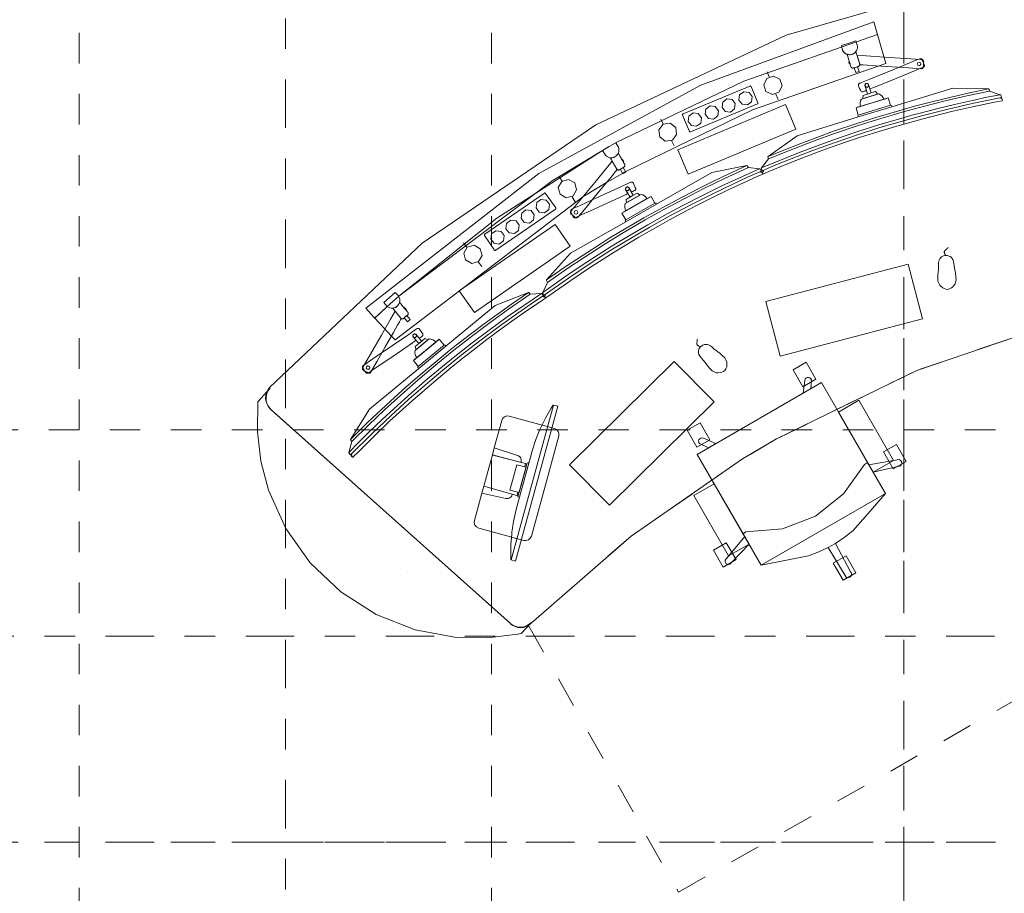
# Model space of a CAD drawing. Header units: metres. Extents: x -45.2 to 14.3, y -31.8 to 10.2.
# Tile 28 of 141: x -31.2 to -28, y -13.7 to -10.8. Entities that reach past the tile are written whole.
import ezdxf

# ---------------------------------------------------------------- set-up
doc = ezdxf.new("R2010")
doc.units = ezdxf.units.M
doc.header["$LTSCALE"] = 0.05
for name, pattern in [('Achsen 01', [5.291531, 3.175, -1.058062, 0.352704, -0.705764]), ('gestrichelt - 01', [2, 1, -1]), ('Raster 01', [2, 1, -1])]:
    doc.linetypes.add(name, pattern=pattern)
for name, color, linetype, lineweight, true_color in [('ACTES-Einrichtung Aufsicht.', 7, 'Continuous', 9, 0xa6a6a6), ('AV1-Achsen', 1, 'Achsen 01', 18, 0xff0000), ('AV1-Bewegungsfläche', 7, 'gestrichelt - 01', 9, 0xd9d9d9), ('AV1-Raster', 7, 'Raster 01', 9, 0xa6a6a6)]:
    doc.layers.add(name, color=color, linetype=linetype, lineweight=lineweight, true_color=true_color)
doc.layers.add('AV1-Schnitt Achsen', color=7, linetype='Achsen 01', lineweight=18)

msp = doc.modelspace()

# ---------------------------------------------------------------- linework, layer by layer
at = {"layer": 'ACTES-Einrichtung Aufsicht.'}
for p, q in [((-28.7907, -10.9941), (-28.7973, -10.9771)), ((-28.7688, -11.0504), (-28.7617, -11.0684)), ((-28.4057, -11.0644), (-28.5013, -11.0937)), ((-28.4992, -11.1254), (-28.3892, -11.0917)), ((-29.1376, -11.1486), (-29.1458, -11.1324)), ((-29.1105, -11.2026), (-29.1018, -11.2199)), ((-29.4685, -11.3351), (-29.4781, -11.3197)), ((-29.4363, -11.3863), (-29.426, -11.4027)), ((-29.2687, -11.4375), (-29.1818, -11.3879)), ((-29.1601, -11.4112), (-29.26, -11.4682)), ((-29.7803, -11.5519), (-29.7913, -11.5374)), ((-29.7435, -11.5998), (-29.7317, -11.6152)), ((-30.016, -11.8555), (-30.0173, -11.854)), ((-29.952, -11.92), (-29.8749, -11.8563)), ((-29.8496, -11.8756), (-29.9383, -11.9488)), ((-29.5783, -12.2594), (-29.6087, -12.3706)), ((-29.5774, -12.256), (-29.5782, -12.259)), ((-29.9757, -12.6146), (-29.9758, -12.6145))]:
    msp.add_line(p, q, dxfattribs=at)
for points in [[(-27.8229, -11.7906), (-28.3075, -11.955), (-28.7673, -12.1798), (-28.8778, -12.2451), (-28.8778, -12.2451), (-29.2432, -12.4982), (-29.5784, -12.7902), (-29.5784, -12.7902), (-29.5866, -12.7942), (-29.5953, -12.7967), (-29.6044, -12.7975), (-29.6135, -12.7967), (-29.6223, -12.7942), (-29.6305, -12.7902), (-29.6378, -12.7848), (-29.6378, -12.7848), (-29.6382, -12.7844), (-30.4235, -12.0818), (-30.4235, -12.0818), (-30.43, -12.0746), (-30.435, -12.0662), (-30.4382, -12.0571), (-30.4397, -12.0474), (-30.4392, -12.0377), (-30.4369, -12.0283), (-30.4328, -12.0194), (-30.427, -12.0116), (-30.427, -12.0116), (-29.9267, -11.5385), (-29.3579, -11.1506), (-28.7348, -10.8575), (-28.0732, -10.6667)], [(-28.514, -10.9176), (-28.5103, -10.9148), (-28.5071, -10.9114), (-28.5046, -10.9074), (-28.5028, -10.9031), (-28.5019, -10.8985), (-28.5019, -10.8938)], [(-28.5495, -10.9083), (-28.5469, -10.9122), (-28.5436, -10.9155), (-28.5397, -10.9181), (-28.5354, -10.92), (-28.5309, -10.9211), (-28.5262, -10.9213)], [(-28.523, -10.9609), (-28.523, -10.9609), (-28.523, -10.961), (-28.5229, -10.961), (-28.5229, -10.961), (-28.5229, -10.9611), (-28.5229, -10.9611), (-28.5229, -10.9612), (-28.5228, -10.9613), (-28.5228, -10.9614), (-28.5227, -10.9616), (-28.5227, -10.9617), (-28.5226, -10.9619), (-28.5225, -10.962), (-28.5224, -10.9622), (-28.5223, -10.9624), (-28.5222, -10.9625), (-28.522, -10.9628), (-28.5218, -10.9631), (-28.5216, -10.9633), (-28.5213, -10.9636), (-28.5211, -10.9638), (-28.5208, -10.964)], [(-28.03, -11.0615), (-28.1255, -11.0811), (-28.2092, -11.1005), (-28.2876, -11.1202), (-28.3659, -11.1421), (-28.4283, -11.1603), (-28.5017, -11.1839), (-28.5746, -11.2088), (-28.6507, -11.2364), (-28.7189, -11.2624), (-28.7684, -11.2825), (-28.8139, -11.3015), (-28.8164, -11.2933), (-28.8156, -11.2917), (-28.6898, -11.2407), (-28.6214, -11.2152), (-28.5555, -11.1913), (-28.5007, -11.1732), (-28.4312, -11.1509), (-28.367, -11.1322), (-28.3192, -11.1186), (-28.2967, -11.1124), (-28.2339, -11.0962), (-28.1836, -11.0844), (-28.125, -11.0709), (-28.0783, -11.061), (-28.034, -11.0523), (-28.0324, -11.0531), (-28.03, -11.0615)], [(-29.327, -11.2506), (-29.3236, -11.2537), (-29.3196, -11.2562), (-29.3152, -11.2579), (-29.3106, -11.2588), (-29.306, -11.2588), (-29.3014, -11.258)], [(-29.2903, -11.2517), (-29.2873, -11.2481), (-29.2849, -11.244), (-29.2834, -11.2396), (-29.2827, -11.235), (-29.2828, -11.2303), (-29.2838, -11.2258)], [(-29.2637, -11.2812), (-29.2637, -11.2812), (-29.2637, -11.2812), (-29.2636, -11.2812), (-29.2636, -11.2812), (-29.2636, -11.2813), (-29.2636, -11.2814), (-29.2635, -11.2814), (-29.2635, -11.2815), (-29.2634, -11.2816), (-29.2634, -11.2818), (-29.2633, -11.2819), (-29.2632, -11.2821), (-29.2631, -11.2824), (-29.263, -11.2828), (-29.263, -11.2831), (-29.2629, -11.2835), (-29.2629, -11.2838), (-29.2629, -11.2842), (-29.2629, -11.2845), (-29.2629, -11.2849)], [(-29.5281, -11.7092), (-29.4484, -11.6531), (-29.3769, -11.6054), (-29.3089, -11.5617), (-29.2393, -11.5197), (-29.1832, -11.4867), (-29.1158, -11.4494), (-29.0478, -11.4134), (-28.9755, -11.3768), (-28.9098, -11.3449), (-28.8613, -11.3226), (-28.8162, -11.3026), (-28.8205, -11.2951), (-28.8222, -11.2946), (-28.9456, -11.3513), (-29.011, -11.3836), (-29.0735, -11.4153), (-29.1243, -11.4428), (-29.1881, -11.4781), (-29.2457, -11.5121), (-29.2884, -11.5376), (-29.3083, -11.5497), (-29.3631, -11.5844), (-29.4062, -11.613), (-29.4562, -11.6464), (-29.4953, -11.6737), (-29.5321, -11.7), (-29.5326, -11.7017), (-29.5282, -11.7092)], [(-28.213, -11.5791), (-28.2139, -11.5776), (-28.2146, -11.5762), (-28.2153, -11.5749), (-28.2159, -11.5736), (-28.2164, -11.5723), (-28.2167, -11.5712), (-28.217, -11.5701), (-28.2172, -11.569), (-28.2173, -11.5681), (-28.2173, -11.5671), (-28.2171, -11.5663), (-28.2169, -11.5655), (-28.2166, -11.5647), (-28.2162, -11.5641), (-28.2157, -11.5634), (-28.2151, -11.5629), (-28.2138, -11.5618), (-28.2125, -11.5607), (-28.2112, -11.5595), (-28.2099, -11.5582), (-28.2085, -11.5569), (-28.2072, -11.5556), (-28.2058, -11.5542), (-28.2045, -11.5527)], [(-30.1613, -12.232), (-30.0924, -12.1631), (-30.03, -12.1039), (-29.9705, -12.0493), (-29.909, -11.996), (-29.8594, -11.9539), (-29.7994, -11.9057), (-29.7385, -11.8586), (-29.6735, -11.8102), (-29.6142, -11.7676), (-29.5702, -11.7373), (-29.5293, -11.7099), (-29.5348, -11.7032), (-29.5365, -11.7031), (-29.6484, -11.78), (-29.7073, -11.823), (-29.7636, -11.8649), (-29.8089, -11.9006), (-29.8657, -11.9463), (-29.9167, -11.9896), (-29.9544, -12.0221), (-29.9719, -12.0374), (-30.02, -12.0809), (-30.0576, -12.1164), (-30.1012, -12.1579), (-30.1351, -12.1914), (-30.1669, -12.2236), (-30.167, -12.2254), (-30.1614, -12.232)], [(-30.005, -11.7406), (-30.0027, -11.7366), (-30.0011, -11.7322), (-30.0003, -11.7276), (-30.0004, -11.7229), (-30.0013, -11.7183), (-30.0031, -11.714)], [(-30.0414, -11.7458), (-30.0375, -11.7483), (-30.0331, -11.7501), (-30.0286, -11.751), (-30.0239, -11.7511), (-30.0193, -11.7504), (-30.0149, -11.7488)], [(-29.9738, -11.7652), (-29.9738, -11.7652), (-29.9738, -11.7652), (-29.9738, -11.7652), (-29.9737, -11.7652), (-29.9737, -11.7653), (-29.9737, -11.7653), (-29.9736, -11.7654), (-29.9735, -11.7655), (-29.9735, -11.7656), (-29.9734, -11.7657), (-29.9733, -11.7658), (-29.9732, -11.766), (-29.973, -11.7663), (-29.9729, -11.7666), (-29.9728, -11.767), (-29.9726, -11.7673), (-29.9726, -11.7676), (-29.9725, -11.768), (-29.9724, -11.7683), (-29.9724, -11.7687)], [(-29.0151, -11.8777), (-29.0167, -11.8772), (-29.0182, -11.8766), (-29.0196, -11.8761), (-29.0209, -11.8755), (-29.0221, -11.8749), (-29.0232, -11.8743), (-29.0241, -11.8737), (-29.0249, -11.873), (-29.0257, -11.8724), (-29.0263, -11.8717), (-29.0268, -11.8709), (-29.0271, -11.8702), (-29.0274, -11.8695), (-29.0276, -11.8687), (-29.0276, -11.8679), (-29.0275, -11.8671), (-29.0273, -11.8654), (-29.0271, -11.8637), (-29.0269, -11.8619), (-29.0267, -11.8601), (-29.0266, -11.8582), (-29.0265, -11.8563), (-29.0265, -11.8544), (-29.0265, -11.8524)]]:
    msp.add_lwpolyline(points, dxfattribs=at)
for points in [[(-30.0414, -11.7458), (-30.0485, -11.7523), (-30.0485, -11.7523), (-30.0827, -11.7837), (-30.0848, -11.7807), (-30.112, -11.7514), (-30.112, -11.7514), (-29.5445, -11.3101), (-29.5445, -11.3101), (-29.0148, -11.0213), (-28.4483, -10.8135), (-28.4373, -10.8523), (-28.4359, -10.8554), (-28.4359, -10.8554), (-28.8737, -11.0078), (-29.2913, -11.2093), (-29.292, -11.2093), (-29.3142, -11.2221), (-29.3142, -11.2221), (-29.5019, -11.3347), (-29.5019, -11.3347), (-30.0039, -11.7124), (-30.004, -11.7124), (-30.0414, -11.7458)], [(-29.292, -11.2093), (-29.2913, -11.2093), (-29.2913, -11.2093), (-28.8737, -11.0078), (-28.4359, -10.8554), (-28.409, -10.9497), (-28.409, -10.9497), (-28.8451, -11.1021), (-29.2605, -11.3043), (-29.2706, -11.3101), (-29.3231, -11.34), (-29.4008, -11.387), (-29.4008, -11.387), (-30.016, -11.8555), (-30.0279, -11.8427), (-30.0279, -11.8427), (-30.0826, -11.7836), (-30.0414, -11.7458), (-30.0039, -11.7125), (-30.0039, -11.7125), (-30.0039, -11.7124), (-30.0039, -11.7124), (-29.6823, -11.4566), (-29.3363, -11.2347), (-29.3142, -11.2221)], [(-28.5544, -10.8912), (-28.5503, -10.9067), (-28.5503, -10.9067), (-28.5479, -10.9108), (-28.5448, -10.9143), (-28.5411, -10.9173), (-28.537, -10.9194), (-28.5325, -10.9208), (-28.5278, -10.9213), (-28.5231, -10.921), (-28.5185, -10.9198), (-28.5143, -10.9178), (-28.5104, -10.915), (-28.5072, -10.9116), (-28.5047, -10.9076), (-28.5029, -10.9032), (-28.5019, -10.8986), (-28.5019, -10.8939), (-28.5019, -10.8938), (-28.5066, -10.8763), (-28.5289, -10.8832)], [(-28.5054, -10.9158), (-28.5066, -10.9121), (-28.5068, -10.9111), (-28.5074, -10.9118), (-28.5087, -10.9134), (-28.5102, -10.9148), (-28.5118, -10.9161), (-28.5135, -10.9173), (-28.5154, -10.9184), (-28.5173, -10.9193), (-28.5193, -10.9201), (-28.5214, -10.9207), (-28.5235, -10.9211), (-28.5257, -10.9213), (-28.5278, -10.9213), (-28.5299, -10.9212), (-28.5319, -10.9209), (-28.5339, -10.9205), (-28.5348, -10.9202), (-28.5353, -10.9201), (-28.5354, -10.92), (-28.5355, -10.92), (-28.5354, -10.9203), (-28.5343, -10.924), (-28.532, -10.9315), (-28.5274, -10.9465), (-28.5251, -10.954), (-28.524, -10.9577), (-28.5234, -10.9596), (-28.5231, -10.9605), (-28.5229, -10.961), (-28.5228, -10.9615), (-28.5223, -10.9624), (-28.5217, -10.9632), (-28.521, -10.9638), (-28.5207, -10.9641), (-28.5204, -10.9643), (-28.52, -10.9645), (-28.5191, -10.9649), (-28.5185, -10.9651), (-28.5177, -10.9652), (-28.5161, -10.9651), (-28.5146, -10.9647), (-28.5087, -10.9629), (-28.5028, -10.9611), (-28.4999, -10.9601), (-28.4984, -10.9597), (-28.497, -10.9591), (-28.4958, -10.9581), (-28.4953, -10.9576), (-28.495, -10.9572), (-28.4945, -10.9564), (-28.4943, -10.9559), (-28.4941, -10.955), (-28.494, -10.954), (-28.4941, -10.953), (-28.4942, -10.9526), (-28.4942, -10.9523), (-28.4945, -10.9514), (-28.4951, -10.9495), (-28.4962, -10.9458)], [(-28.4942, -10.9524), (-28.494, -10.9539), (-28.494, -10.9542), (-28.4935, -10.9543), (-28.4927, -10.9543), (-28.4893, -10.9546), (-28.4826, -10.955), (-28.469, -10.9559), (-28.442, -10.9576), (-28.388, -10.9611), (-28.3339, -10.9646), (-28.3069, -10.9663), (-28.2934, -10.9672), (-28.2915, -10.9673), (-28.2899, -10.9669), (-28.2884, -10.9662), (-28.2873, -10.9652), (-28.2861, -10.9629), (-28.2856, -10.9576), (-28.2849, -10.9469), (-28.2848, -10.9443), (-28.285, -10.9416), (-28.286, -10.9396), (-28.2869, -10.9387), (-28.2882, -10.9379), (-28.2898, -10.9374), (-28.2936, -10.9371), (-28.4133, -10.9294), (-28.4732, -10.9255), (-28.503, -10.9237)], [(-28.5294, -10.9459), (-28.5292, -10.9434), (-28.5291, -10.9421), (-28.5291, -10.9414), (-28.5291, -10.9411), (-28.5291, -10.941), (-28.529, -10.9411), (-28.5275, -10.9461), (-28.526, -10.951), (-28.5258, -10.9516), (-28.5258, -10.9518), (-28.5257, -10.9518), (-28.5257, -10.9519), (-28.5258, -10.9518), (-28.5258, -10.9518), (-28.5261, -10.9517), (-28.5266, -10.9514), (-28.5271, -10.951), (-28.5273, -10.9508), (-28.5275, -10.9507), (-28.5276, -10.9506), (-28.528, -10.9502), (-28.5282, -10.9499), (-28.5284, -10.9496), (-28.5286, -10.9493), (-28.5288, -10.9489), (-28.529, -10.9484), (-28.5292, -10.9479), (-28.5293, -10.9475), (-28.5294, -10.947), (-28.5294, -10.9465)], [(-28.4963, -10.9768), (-28.5074, -10.9802), (-28.5124, -10.964), (-28.5013, -10.9606)], [(-28.2851, -10.9494), (-28.2896, -10.9383), (-28.2912, -10.9358), (-28.2923, -10.935), (-28.2931, -10.9346), (-28.2951, -10.9342), (-28.297, -10.9344), (-28.2979, -10.9348), (-28.2997, -10.9355), (-28.3067, -10.9384), (-28.3207, -10.9441), (-28.3487, -10.9555), (-28.4047, -10.9784), (-28.4607, -11.0012), (-28.4888, -11.0127), (-28.4923, -11.0141), (-28.494, -11.0148), (-28.4949, -11.0152), (-28.4962, -11.016), (-28.4975, -11.0173), (-28.498, -11.0183), (-28.4983, -11.0192), (-28.4985, -11.0206), (-28.4979, -11.0235), (-28.4967, -11.0262), (-28.4945, -11.0318), (-28.4922, -11.0373), (-28.4911, -11.04), (-28.4892, -11.0423), (-28.4875, -11.0431), (-28.4866, -11.0433), (-28.4847, -11.0433), (-28.4834, -11.0429), (-28.4825, -11.0425), (-28.4808, -11.0418), (-28.4773, -11.0404), (-28.4738, -11.0389), (-28.4729, -11.0386), (-28.4725, -11.0384), (-28.4723, -11.0381), (-28.4729, -11.0363), (-28.4771, -11.0217), (-28.4768, -11.0197), (-28.4758, -11.018), (-28.4744, -11.0167), (-28.4726, -11.0158), (-28.4706, -11.0157), (-28.4688, -11.0161), (-28.4671, -11.0172), (-28.4658, -11.0187), (-28.4613, -11.0332), (-28.4611, -11.0336), (-28.4608, -11.0336), (-28.4599, -11.0333), (-28.4582, -11.0326), (-28.4547, -11.0311), (-28.4476, -11.0283), (-28.3916, -11.0054), (-28.3356, -10.9826), (-28.3076, -10.9712), (-28.2936, -10.9654), (-28.2866, -10.9626), (-28.2849, -10.9617), (-28.2835, -10.9602), (-28.2828, -10.9589), (-28.2825, -10.9576), (-28.2826, -10.9558)], [(-28.3058, -10.9514), (-28.3038, -10.9473), (-28.2994, -10.9458), (-28.2953, -10.9478), (-28.2938, -10.9521), (-28.2958, -10.9562), (-28.3001, -10.9578), (-28.3043, -10.9557)], [(-28.756, -11.0018), (-28.7485, -11.0236), (-28.7586, -11.0444), (-28.7804, -11.0519), (-28.8012, -11.0418), (-28.8087, -11.02), (-28.7986, -10.9992), (-28.7768, -10.9916)], [(-29.0481, -11.1742), (-28.8294, -11.0827), (-28.8294, -11.0827), (-28.829, -11.0825), (-28.8285, -11.0822), (-28.8282, -11.0818), (-28.8279, -11.0813), (-28.8277, -11.0808), (-28.8276, -11.0803), (-28.8276, -11.0798), (-28.8277, -11.0793), (-28.8278, -11.0788), (-28.85, -11.0257), (-28.85, -11.0257), (-28.8503, -11.0252), (-28.8506, -11.0248), (-28.851, -11.0244), (-28.8514, -11.0241), (-28.8519, -11.0239), (-28.8524, -11.0238), (-28.853, -11.0238), (-28.8535, -11.0239), (-28.854, -11.024), (-29.0726, -11.1155), (-29.0726, -11.1155), (-29.0731, -11.1158), (-29.0735, -11.1161), (-29.0738, -11.1165), (-29.0741, -11.1169), (-29.0743, -11.1174), (-29.0744, -11.1179), (-29.0744, -11.1184), (-29.0744, -11.119), (-29.0742, -11.1195), (-29.052, -11.1726), (-29.052, -11.1726), (-29.0517, -11.1731), (-29.0513, -11.1736), (-29.0509, -11.1739), (-29.0503, -11.1742), (-29.0498, -11.1744), (-29.0492, -11.1744), (-29.0486, -11.1744)], [(-28.4651, -11.022), (-28.4651, -11.0209), (-28.4654, -11.0198), (-28.4658, -11.0188), (-28.4664, -11.0179), (-28.4672, -11.0171), (-28.4681, -11.0164), (-28.4691, -11.016), (-28.4702, -11.0157), (-28.4713, -11.0156), (-28.4724, -11.0158), (-28.4734, -11.0161), (-28.4744, -11.0166), (-28.4753, -11.0173), (-28.476, -11.0182), (-28.4765, -11.0191), (-28.4769, -11.0202), (-28.4771, -11.0213), (-28.4771, -11.0213), (-28.477, -11.0224), (-28.4768, -11.0235), (-28.4763, -11.0245), (-28.4757, -11.0254), (-28.475, -11.0262), (-28.4741, -11.0268), (-28.4731, -11.0273), (-28.472, -11.0276), (-28.4709, -11.0276), (-28.4698, -11.0275), (-28.4687, -11.0272), (-28.4677, -11.0266), (-28.4669, -11.0259), (-28.4662, -11.0251), (-28.4656, -11.0241), (-28.4652, -11.0231)], [(-28.4768, -11.0234), (-28.4764, -11.0245), (-28.4757, -11.0255), (-28.4749, -11.0263), (-28.4739, -11.0269), (-28.4728, -11.0274), (-28.4716, -11.0276), (-28.4705, -11.0276), (-28.4693, -11.0274), (-28.4682, -11.0269), (-28.4673, -11.0263), (-28.4664, -11.0254), (-28.4658, -11.0245), (-28.4653, -11.0234), (-28.4651, -11.0222), (-28.4651, -11.021), (-28.4653, -11.0199), (-28.4571, -11.0467), (-28.4686, -11.0502), (-28.4768, -11.0234)], [(-28.8567, -11.0449), (-28.8463, -11.0586), (-28.8485, -11.0756), (-28.8622, -11.0861), (-28.8792, -11.0839), (-28.8897, -11.0702), (-28.8875, -11.0531), (-28.8738, -11.0426)], [(-28.1895, -11.0305), (-28.0725, -11.0335), (-28.071, -11.0342), (-28.0689, -11.0409), (-28.034, -11.0523), (-28.0324, -11.0531), (-28.03, -11.0615), (-28.0332, -11.0621), (-28.0323, -11.0652), (-28.0289, -11.0646), (-28.027, -11.0708), (-28.0278, -11.072), (-28.053, -11.0769), (-28.1251, -11.092), (-28.1937, -11.1077), (-28.2909, -11.1322), (-28.3806, -11.1573), (-28.4496, -11.1785), (-28.4919, -11.1918), (-28.5371, -11.2071), (-28.5912, -11.2258), (-28.6275, -11.2389), (-28.695, -11.2646), (-28.7361, -11.2809), (-28.7918, -11.3039), (-28.8095, -11.3115), (-28.811, -11.3109), (-28.8129, -11.3048), (-28.8097, -11.3034), (-28.8107, -11.3003), (-28.8139, -11.3016), (-28.8164, -11.2933), (-28.8156, -11.2917), (-28.793, -11.2628), (-28.795, -11.2561), (-28.7942, -11.2545), (-28.6989, -11.1866), (-28.4992, -11.1254), (-28.3892, -11.0917)], [(-28.0725, -11.0335), (-28.0709, -11.0343), (-28.0689, -11.0409), (-28.1436, -11.0566), (-28.2141, -11.0729), (-28.2825, -11.0901), (-28.3477, -11.1077), (-28.4365, -11.1338), (-28.5031, -11.1548), (-28.5769, -11.1798), (-28.6435, -11.2037), (-28.7128, -11.2302), (-28.793, -11.2628), (-28.795, -11.2561), (-28.7942, -11.2545), (-28.7317, -11.2291), (-28.6867, -11.2117), (-28.6344, -11.1921), (-28.5764, -11.1711), (-28.5038, -11.1466), (-28.4385, -11.126), (-28.3743, -11.107), (-28.3147, -11.0904), (-28.249, -11.0734), (-28.1489, -11.0496)], [(-28.4152, -11.0673), (-28.4177, -11.0615), (-28.4214, -11.0565), (-28.426, -11.0523), (-28.4315, -11.0493), (-28.4884, -11.0667), (-28.4912, -11.0723), (-28.4927, -11.0783), (-28.4929, -11.0846), (-28.4917, -11.0907)], [(-28.4363, -11.0507), (-28.4376, -11.0485), (-28.4391, -11.0464), (-28.4407, -11.0445), (-28.4431, -11.0423), (-28.4629, -11.0484), (-28.4827, -11.0545), (-28.4834, -11.0575), (-28.4837, -11.0601), (-28.4838, -11.0626), (-28.4835, -11.0652)], [(-29.0561, -11.3127), (-29.0896, -11.2324), (-28.7372, -11.085), (-28.7037, -11.1652)], [(-28.9674, -11.0912), (-28.957, -11.1049), (-28.9592, -11.122), (-28.9729, -11.1324), (-28.9899, -11.1302), (-29.0004, -11.1165), (-28.9982, -11.0995), (-28.9845, -11.089)], [(-28.9121, -11.0681), (-28.9016, -11.0817), (-28.9039, -11.0988), (-28.9175, -11.1093), (-28.9346, -11.107), (-28.9451, -11.0934), (-28.9428, -11.0763), (-28.9292, -11.0658)], [(-28.4988, -11.119), (-28.5061, -11.0951), (-28.4009, -11.0629), (-28.3936, -11.0868)], [(-28.4992, -11.1254), (-28.5003, -11.1216), (-28.4988, -11.119), (-28.3936, -11.0868), (-28.3904, -11.0879), (-28.3892, -11.0917), (-28.4992, -11.1254)], [(-29.0228, -11.1144), (-29.0123, -11.128), (-29.0146, -11.1451), (-29.0282, -11.1556), (-29.0453, -11.1533), (-29.0558, -11.1397), (-29.0535, -11.1226), (-29.0399, -11.1121)], [(-29.0968, -11.1599), (-29.0938, -11.1829), (-29.1078, -11.2012), (-29.1308, -11.2042), (-29.1491, -11.1901), (-29.1521, -11.1672), (-29.138, -11.1489), (-29.1151, -11.1459)], [(-29.2932, -11.21), (-29.2844, -11.2241), (-29.2844, -11.2241), (-29.2831, -11.2286), (-29.2826, -11.2333), (-29.283, -11.238), (-29.2843, -11.2425), (-29.2864, -11.2468), (-29.2892, -11.2506), (-29.2927, -11.2537), (-29.2967, -11.2562), (-29.3011, -11.2579), (-29.3057, -11.2588), (-29.3104, -11.2588), (-29.3151, -11.258), (-29.3195, -11.2563), (-29.3235, -11.2538), (-29.327, -11.2506), (-29.327, -11.2506), (-29.3367, -11.2349), (-29.3164, -11.2234)], [(-29.3086, -11.2631), (-29.3105, -11.2597), (-29.311, -11.2588), (-29.3101, -11.2589), (-29.3081, -11.2589), (-29.306, -11.2589), (-29.304, -11.2586), (-29.3019, -11.2582), (-29.2998, -11.2576), (-29.2978, -11.2568), (-29.2959, -11.2558), (-29.294, -11.2547), (-29.2923, -11.2534), (-29.2907, -11.252), (-29.2892, -11.2505), (-29.2879, -11.2489), (-29.2867, -11.2472), (-29.2856, -11.2455), (-29.2852, -11.2446), (-29.285, -11.2442), (-29.2849, -11.2441), (-29.2849, -11.244), (-29.2848, -11.2442), (-29.2828, -11.2476), (-29.2789, -11.2544), (-29.2712, -11.268), (-29.2673, -11.2748), (-29.2653, -11.2782), (-29.2644, -11.2799), (-29.2639, -11.2808), (-29.2636, -11.2812), (-29.2634, -11.2817), (-29.2631, -11.2827), (-29.2629, -11.2836), (-29.2629, -11.2846), (-29.2629, -11.285), (-29.263, -11.2853), (-29.2631, -11.2857), (-29.2634, -11.2867), (-29.2638, -11.2873), (-29.2642, -11.2879), (-29.2653, -11.289), (-29.2666, -11.2898), (-29.272, -11.2929), (-29.2774, -11.2959), (-29.28, -11.2974), (-29.2814, -11.2982), (-29.2828, -11.2988), (-29.2843, -11.2991), (-29.285, -11.2991), (-29.2856, -11.299), (-29.2864, -11.2988), (-29.287, -11.2986), (-29.2878, -11.2981), (-29.2886, -11.2975), (-29.2892, -11.2968), (-29.2895, -11.2964), (-29.2896, -11.2962), (-29.2901, -11.2954), (-29.2911, -11.2937), (-29.293, -11.2903)], [(-29.4414, -11.5718), (-29.5194, -11.659), (-29.5199, -11.6607), (-29.5164, -11.6668), (-29.5321, -11.7), (-29.5326, -11.7017), (-29.5282, -11.7092), (-29.5255, -11.7073), (-29.5238, -11.7101), (-29.5266, -11.7121), (-29.5234, -11.7177), (-29.522, -11.718), (-29.5011, -11.703), (-29.4407, -11.6608), (-29.3823, -11.6216), (-29.2979, -11.5676), (-29.2181, -11.5194), (-29.1554, -11.4837), (-29.1168, -11.462), (-29.0747, -11.4395), (-29.024, -11.4129), (-28.9896, -11.3955), (-28.9246, -11.3639), (-28.8845, -11.3451), (-28.8296, -11.3203), (-28.812, -11.3126), (-28.8114, -11.3111), (-28.8146, -11.3055), (-28.8177, -11.3069), (-28.8193, -11.304), (-28.8162, -11.3027), (-28.8205, -11.295), (-28.8222, -11.2946), (-28.8588, -11.2912), (-28.8623, -11.2852), (-28.864, -11.2847), (-28.9787, -11.3076), (-29.1601, -11.4112), (-29.26, -11.4682)], [(-29.5194, -11.659), (-29.5199, -11.6607), (-29.5164, -11.6668), (-29.4538, -11.6231), (-29.3937, -11.5829), (-29.3343, -11.5448), (-29.2768, -11.5094), (-29.197, -11.4626), (-29.136, -11.4285), (-29.0673, -11.3918), (-29.0042, -11.3597), (-28.9375, -11.3273), (-28.8588, -11.2912), (-28.8623, -11.2852), (-28.864, -11.2847), (-28.9253, -11.3128), (-28.9688, -11.3337), (-29.019, -11.3584), (-29.0739, -11.3863), (-29.1415, -11.4224), (-29.2013, -11.4558), (-29.2591, -11.4895), (-29.312, -11.5215), (-29.3694, -11.5577), (-29.4553, -11.6144)], [(-29.2896, -11.2963), (-29.2886, -11.2974), (-29.2884, -11.2977), (-29.2887, -11.2981), (-29.2892, -11.2987), (-29.2914, -11.3013), (-29.2957, -11.3065), (-29.3043, -11.317), (-29.3215, -11.3379), (-29.356, -11.3796), (-29.3905, -11.4214), (-29.4078, -11.4423), (-29.4164, -11.4527), (-29.4176, -11.4541), (-29.419, -11.4551), (-29.4205, -11.4556), (-29.4221, -11.4558), (-29.4245, -11.4551), (-29.4287, -11.4518), (-29.4369, -11.445), (-29.439, -11.4433), (-29.4408, -11.4413), (-29.4413, -11.4401), (-29.4415, -11.4392), (-29.4416, -11.438), (-29.4413, -11.4364), (-29.4405, -11.4349), (-29.4381, -11.432), (-29.3617, -11.3394), (-29.3235, -11.2932), (-29.3045, -11.2702)], [(-29.2702, -11.2662), (-29.2722, -11.2646), (-29.2732, -11.2638), (-29.2737, -11.2633), (-29.2739, -11.2631), (-29.274, -11.263), (-29.2739, -11.2632), (-29.2714, -11.2677), (-29.2688, -11.2721), (-29.2685, -11.2727), (-29.2684, -11.2728), (-29.2684, -11.2729), (-29.2684, -11.2729), (-29.2684, -11.2729), (-29.2684, -11.2729), (-29.2683, -11.2726), (-29.2681, -11.272), (-29.268, -11.2714), (-29.268, -11.2711), (-29.268, -11.2709), (-29.268, -11.2707), (-29.2681, -11.2701), (-29.2681, -11.2698), (-29.2682, -11.2695), (-29.2683, -11.2691), (-29.2684, -11.2687), (-29.2686, -11.2682), (-29.2689, -11.2678), (-29.2692, -11.2673), (-29.2695, -11.2669), (-29.2698, -11.2666)], [(-29.2788, -11.2967), (-29.2687, -11.2909), (-29.2602, -11.3057), (-29.2703, -11.3115)], [(-29.4275, -11.3415), (-29.4214, -11.3638), (-29.4328, -11.3839), (-29.4551, -11.39), (-29.4752, -11.3785), (-29.4813, -11.3562), (-29.4698, -11.3361), (-29.4475, -11.33)], [(-29.435, -11.4465), (-29.44, -11.4357), (-29.4407, -11.4328), (-29.4406, -11.4315), (-29.4403, -11.4306), (-29.4393, -11.4289), (-29.4378, -11.4277), (-29.4369, -11.4272), (-29.4351, -11.4264), (-29.4283, -11.4233), (-29.4145, -11.417), (-29.387, -11.4044), (-29.332, -11.3793), (-29.2769, -11.3541), (-29.2494, -11.3415), (-29.246, -11.34), (-29.2443, -11.3392), (-29.2434, -11.3388), (-29.2419, -11.3383), (-29.24, -11.3384), (-29.2389, -11.3386), (-29.2381, -11.339), (-29.237, -11.3398), (-29.2353, -11.3423), (-29.2341, -11.345), (-29.2316, -11.3504), (-29.2291, -11.3559), (-29.2279, -11.3586), (-29.2276, -11.3615), (-29.2281, -11.3633), (-29.2286, -11.3641), (-29.2299, -11.3654), (-29.2311, -11.3661), (-29.2319, -11.3665), (-29.2337, -11.3673), (-29.2371, -11.3689), (-29.2405, -11.3705), (-29.2414, -11.3708), (-29.2418, -11.371), (-29.2422, -11.3709), (-29.2431, -11.3693), (-29.2508, -11.3563), (-29.2525, -11.3551), (-29.2544, -11.3546), (-29.2563, -11.3547), (-29.2582, -11.3555), (-29.2597, -11.3568), (-29.2606, -11.3585), (-29.261, -11.3604), (-29.2607, -11.3624), (-29.2533, -11.3756), (-29.2531, -11.376), (-29.2533, -11.3763), (-29.2542, -11.3767), (-29.2559, -11.3775), (-29.2593, -11.379), (-29.2662, -11.3822), (-29.3212, -11.4073), (-29.3762, -11.4325), (-29.4038, -11.4451), (-29.4175, -11.4513), (-29.4244, -11.4545), (-29.4262, -11.4551), (-29.4282, -11.4551), (-29.4297, -11.4547), (-29.4308, -11.454), (-29.4321, -11.4528)], [(-29.6855, -11.5619), (-29.4907, -11.427), (-29.4907, -11.427), (-29.4903, -11.4266), (-29.4899, -11.4262), (-29.4897, -11.4258), (-29.4895, -11.4253), (-29.4894, -11.4248), (-29.4894, -11.4242), (-29.4895, -11.4237), (-29.4897, -11.4232), (-29.4899, -11.4228), (-29.5227, -11.3754), (-29.5227, -11.3754), (-29.5231, -11.375), (-29.5235, -11.3747), (-29.5239, -11.3744), (-29.5244, -11.3742), (-29.5249, -11.3742), (-29.5254, -11.3741), (-29.526, -11.3742), (-29.5264, -11.3744), (-29.5269, -11.3747), (-29.7217, -11.5096), (-29.7217, -11.5096), (-29.7222, -11.51), (-29.7225, -11.5105), (-29.7228, -11.511), (-29.723, -11.5115), (-29.723, -11.5121), (-29.723, -11.5127), (-29.7228, -11.5133), (-29.7225, -11.5138), (-29.6897, -11.5611), (-29.6897, -11.5611), (-29.6893, -11.5616), (-29.6889, -11.562), (-29.6883, -11.5622), (-29.6878, -11.5624), (-29.6872, -11.5624), (-29.6866, -11.5624), (-29.686, -11.5622)], [(-29.26, -11.4325), (-29.2625, -11.4268), (-29.2637, -11.4206), (-29.2635, -11.4144), (-29.262, -11.4083), (-29.2103, -11.3788), (-29.2043, -11.3806), (-29.1989, -11.3836), (-29.1942, -11.3878), (-29.1905, -11.3928)], [(-29.2588, -11.3652), (-29.2596, -11.3644), (-29.2602, -11.3635), (-29.2607, -11.3625), (-29.2609, -11.3614), (-29.261, -11.3603), (-29.2608, -11.3592), (-29.2605, -11.3581), (-29.2599, -11.3572), (-29.2592, -11.3563), (-29.2584, -11.3556), (-29.2574, -11.3551), (-29.2564, -11.3547), (-29.2553, -11.3546), (-29.2542, -11.3546), (-29.2531, -11.3549), (-29.2521, -11.3553), (-29.2511, -11.356), (-29.2511, -11.356), (-29.2503, -11.3568), (-29.2497, -11.3578), (-29.2492, -11.3589), (-29.249, -11.36), (-29.249, -11.3612), (-29.2493, -11.3624), (-29.2497, -11.3634), (-29.2504, -11.3644), (-29.2512, -11.3652), (-29.2522, -11.3659), (-29.2533, -11.3663), (-29.2545, -11.3665), (-29.2556, -11.3665), (-29.2568, -11.3663), (-29.2579, -11.3658)], [(-29.2498, -11.3576), (-29.2493, -11.3587), (-29.249, -11.3598), (-29.249, -11.361), (-29.2492, -11.3621), (-29.2496, -11.3632), (-29.2502, -11.3642), (-29.2511, -11.3651), (-29.252, -11.3658), (-29.2531, -11.3663), (-29.2542, -11.3665), (-29.2554, -11.3666), (-29.2566, -11.3664), (-29.2577, -11.3659), (-29.2587, -11.3653), (-29.2595, -11.3645), (-29.2602, -11.3635), (-29.2463, -11.3879), (-29.2359, -11.3819), (-29.2498, -11.3576)], [(-29.2576, -11.4058), (-29.2584, -11.4034), (-29.2589, -11.4008), (-29.2591, -11.3983), (-29.2591, -11.3952), (-29.2411, -11.3849), (-29.2231, -11.3746), (-29.2204, -11.3762), (-29.2183, -11.3777), (-29.2164, -11.3794), (-29.2147, -11.3813)], [(-29.521, -11.3976), (-29.5105, -11.4112), (-29.5127, -11.4283), (-29.5264, -11.4388), (-29.5435, -11.4365), (-29.554, -11.4229), (-29.5517, -11.4058), (-29.538, -11.3953)], [(-29.1651, -11.4071), (-29.1775, -11.3854), (-29.273, -11.4399), (-29.2606, -11.4617)], [(-29.1601, -11.4112), (-29.1621, -11.4077), (-29.1651, -11.4071), (-29.2606, -11.4617), (-29.262, -11.4647), (-29.26, -11.4682), (-29.1601, -11.4112)], [(-29.5703, -11.4317), (-29.5598, -11.4454), (-29.5621, -11.4625), (-29.5757, -11.4729), (-29.5928, -11.4707), (-29.6033, -11.457), (-29.601, -11.44), (-29.5874, -11.4295)], [(-29.4194, -11.4329), (-29.4173, -11.4369), (-29.4186, -11.4413), (-29.4227, -11.4435), (-29.4271, -11.4421), (-29.4292, -11.438), (-29.4279, -11.4336), (-29.4238, -11.4315)], [(-29.7562, -11.7661), (-29.8057, -11.6946), (-29.4917, -11.4771), (-29.4422, -11.5486)], [(-29.6196, -11.4659), (-29.6091, -11.4795), (-29.6114, -11.4966), (-29.6251, -11.5071), (-29.6421, -11.5049), (-29.6526, -11.4912), (-29.6504, -11.4741), (-29.6367, -11.4636)], [(-29.6689, -11.5), (-29.6585, -11.5137), (-29.6607, -11.5308), (-29.6744, -11.5413), (-29.6914, -11.539), (-29.7019, -11.5254), (-29.6997, -11.5083), (-29.686, -11.4978)], [(-29.7369, -11.5567), (-29.7309, -11.5791), (-29.7425, -11.5991), (-29.7649, -11.605), (-29.7849, -11.5934), (-29.7908, -11.5711), (-29.7792, -11.5511), (-29.7569, -11.5451)], [(-28.7544, -11.909), (-28.8016, -11.7291), (-28.3361, -11.6069), (-28.2889, -11.7868)], [(-28.2361, -11.6077), (-28.2362, -11.6187), (-28.2368, -11.6255), (-28.2376, -11.6324), (-28.2385, -11.642), (-28.2384, -11.6525), (-28.238, -11.6627), (-28.235, -11.6695), (-28.232, -11.6764), (-28.2285, -11.6798), (-28.2223, -11.6849), (-28.2179, -11.6874), (-28.2125, -11.6893), (-28.2067, -11.6899), (-28.2002, -11.6886), (-28.1942, -11.6852), (-28.1892, -11.6812), (-28.1861, -11.6775), (-28.183, -11.6737), (-28.1807, -11.6666), (-28.1785, -11.6595), (-28.1794, -11.6476), (-28.1804, -11.6378), (-28.1821, -11.6294), (-28.1836, -11.6227), (-28.1855, -11.6127), (-28.1862, -11.6051), (-28.1872, -11.5987), (-28.1897, -11.5915), (-28.1919, -11.5883), (-28.1949, -11.5849), (-28.1982, -11.5822), (-28.2011, -11.5809), (-28.2049, -11.5795), (-28.2081, -11.579), (-28.2126, -11.5791), (-28.2148, -11.5791), (-28.2194, -11.5799), (-28.2226, -11.5813), (-28.2267, -11.5838), (-28.2282, -11.5853), (-28.2318, -11.5896), (-28.2342, -11.5943), (-28.2355, -11.5981), (-28.2358, -11.6013)], [(-30.0993, -12.0819), (-30.1613, -12.1811), (-30.1615, -12.1828), (-30.1571, -12.1882), (-30.1669, -12.2236), (-30.167, -12.2254), (-30.1614, -12.232), (-30.159, -12.2297), (-30.1569, -12.2322), (-30.1594, -12.2347), (-30.1552, -12.2396), (-30.1538, -12.2396), (-30.1358, -12.2213), (-30.0835, -12.1695), (-30.0326, -12.1208), (-29.9586, -12.0532), (-29.8882, -11.9921), (-29.8326, -11.9462), (-29.7982, -11.9182), (-29.7606, -11.8889), (-29.7151, -11.854), (-29.6842, -11.831), (-29.6256, -11.7888), (-29.5893, -11.7634), (-29.5395, -11.7297), (-29.5234, -11.719), (-29.523, -11.7175), (-29.5271, -11.7125), (-29.53, -11.7144), (-29.5321, -11.7119), (-29.5292, -11.71), (-29.5348, -11.7032), (-29.5365, -11.703), (-29.5732, -11.706), (-29.5776, -11.7006), (-29.5793, -11.7004), (-29.6885, -11.7426), (-29.8496, -11.8756), (-29.9383, -11.9488)], [(-30.1613, -12.1811), (-30.1615, -12.1829), (-30.1571, -12.1882), (-30.1028, -12.1345), (-30.0504, -12.0846), (-29.9984, -12.037), (-29.9477, -11.9923), (-29.8772, -11.9325), (-29.8229, -11.8885), (-29.7614, -11.8407), (-29.7047, -11.7983), (-29.6445, -11.755), (-29.5732, -11.706), (-29.5776, -11.7006), (-29.5793, -11.7004), (-29.635, -11.7386), (-29.6743, -11.7666), (-29.7195, -11.7995), (-29.7689, -11.8363), (-29.8294, -11.8835), (-29.8825, -11.9266), (-29.9337, -11.9696), (-29.9804, -12.0102), (-30.0308, -12.0557), (-30.1058, -12.1262)], [(-30.0527, -11.7331), (-30.0153, -11.6997), (-30.0039, -11.7124), (-30.0414, -11.7458)], [(-30.0414, -11.7458), (-30.0374, -11.7484), (-30.0331, -11.7501), (-30.0284, -11.7511), (-30.0237, -11.7511), (-30.0191, -11.7503), (-30.0147, -11.7487), (-30.0106, -11.7462), (-30.0071, -11.7431), (-30.0042, -11.7394), (-30.0021, -11.7352), (-30.0007, -11.7306), (-30.0002, -11.7259), (-30.0006, -11.7212), (-30.0019, -11.7167), (-30.0039, -11.7124), (-30.0039, -11.7124)], [(-30.0211, -11.755), (-30.0236, -11.7519), (-30.0242, -11.7512), (-30.0233, -11.7511), (-30.0213, -11.7508), (-30.0193, -11.7504), (-30.0173, -11.7498), (-30.0154, -11.749), (-30.0135, -11.7481), (-30.0116, -11.7469), (-30.0099, -11.7457), (-30.0082, -11.7443), (-30.0067, -11.7427), (-30.0054, -11.7411), (-30.0042, -11.7393), (-30.0031, -11.7375), (-30.0022, -11.7356), (-30.0015, -11.7337), (-30.0012, -11.7328), (-30.0011, -11.7323), (-30.0011, -11.7322), (-30.001, -11.7322), (-30.0009, -11.7324), (-29.9984, -11.7354), (-29.9934, -11.7414), (-29.9834, -11.7535), (-29.9784, -11.7595), (-29.9759, -11.7625), (-29.9747, -11.7641), (-29.9741, -11.7648), (-29.9738, -11.7652), (-29.9734, -11.7656), (-29.9729, -11.7665), (-29.9726, -11.7674), (-29.9724, -11.7684), (-29.9724, -11.7688), (-29.9724, -11.7691), (-29.9724, -11.7696), (-29.9726, -11.7705), (-29.9728, -11.7712), (-29.9732, -11.7719), (-29.9741, -11.7731), (-29.9753, -11.7742), (-29.98, -11.7781), (-29.9848, -11.782), (-29.9871, -11.784), (-29.9883, -11.785), (-29.9896, -11.7858), (-29.9911, -11.7863), (-29.9918, -11.7864), (-29.9923, -11.7864), (-29.9932, -11.7864), (-29.9938, -11.7863), (-29.9947, -11.786), (-29.9955, -11.7855), (-29.9963, -11.7849), (-29.9966, -11.7846), (-29.9968, -11.7844), (-29.9974, -11.7836), (-29.9987, -11.7821), (-30.0012, -11.7791)], [(-29.9968, -11.7845), (-29.9956, -11.7854), (-29.9953, -11.7857), (-29.9956, -11.7861), (-29.996, -11.7868), (-29.9976, -11.7897), (-30.001, -11.7956), (-30.0077, -11.8074), (-30.0211, -11.8309), (-30.048, -11.8779), (-30.0748, -11.925), (-30.0883, -11.9485), (-30.095, -11.9603), (-30.0959, -11.9618), (-30.0971, -11.963), (-30.0986, -11.9638), (-30.1001, -11.9642), (-30.1026, -11.9639), (-30.1073, -11.9614), (-30.1166, -11.9561), (-30.1189, -11.9548), (-30.121, -11.9532), (-30.1217, -11.9521), (-30.1221, -11.9512), (-30.1223, -11.95), (-30.1223, -11.9484), (-30.1218, -11.9468), (-30.12, -11.9435), (-30.0605, -11.8393), (-30.0307, -11.7872), (-30.0159, -11.7613)], [(-29.9828, -11.7515), (-29.985, -11.7503), (-29.9861, -11.7496), (-29.9867, -11.7493), (-29.987, -11.7491), (-29.9871, -11.749), (-29.987, -11.7492), (-29.9837, -11.7532), (-29.9804, -11.7571), (-29.98, -11.7576), (-29.9799, -11.7578), (-29.9798, -11.7578), (-29.9798, -11.7578), (-29.9798, -11.7578), (-29.9798, -11.7578), (-29.9798, -11.7575), (-29.9797, -11.7568), (-29.9798, -11.7562), (-29.9798, -11.7559), (-29.9798, -11.7558), (-29.9799, -11.7556), (-29.9799, -11.7553), (-29.98, -11.755), (-29.9801, -11.7547), (-29.9802, -11.7544), (-29.9804, -11.754), (-29.9805, -11.7538), (-29.9806, -11.7536), (-29.9809, -11.7532), (-29.9812, -11.7528), (-29.9816, -11.7525), (-29.9819, -11.7521), (-29.9823, -11.7518)], [(-29.986, -11.783), (-29.977, -11.7756), (-29.9662, -11.7887), (-29.9752, -11.7962)], [(-30.1144, -11.9573), (-30.1211, -11.9475), (-30.1224, -11.9448), (-30.1224, -11.9434), (-30.1223, -11.9425), (-30.1216, -11.9407), (-30.1204, -11.9392), (-30.1195, -11.9386), (-30.1179, -11.9375), (-30.1117, -11.9333), (-30.0992, -11.9247), (-30.0743, -11.9076), (-30.0243, -11.8735), (-29.9744, -11.8393), (-29.9495, -11.8222), (-29.9463, -11.8201), (-29.9448, -11.819), (-29.944, -11.8185), (-29.9426, -11.8178), (-29.9408, -11.8175), (-29.9396, -11.8176), (-29.9387, -11.8178), (-29.9375, -11.8184), (-29.9354, -11.8205), (-29.9337, -11.823), (-29.9304, -11.8279), (-29.927, -11.8328), (-29.9253, -11.8353), (-29.9245, -11.8382), (-29.9248, -11.84), (-29.9251, -11.8408), (-29.9261, -11.8424), (-29.9272, -11.8433), (-29.928, -11.8438), (-29.9295, -11.8449), (-29.9326, -11.847), (-29.9358, -11.8492), (-29.9365, -11.8497), (-29.9369, -11.85), (-29.9373, -11.8499), (-29.9385, -11.8485), (-29.9483, -11.8369), (-29.9501, -11.8361), (-29.9521, -11.8359), (-29.954, -11.8364), (-29.9557, -11.8374), (-29.9569, -11.839), (-29.9576, -11.8408), (-29.9576, -11.8428), (-29.957, -11.8447), (-29.9475, -11.8564), (-29.9472, -11.8568), (-29.9473, -11.8571), (-29.9481, -11.8576), (-29.9497, -11.8587), (-29.9528, -11.8608), (-29.959, -11.8651), (-30.009, -11.8993), (-30.0589, -11.9335), (-30.0839, -11.9505), (-30.0963, -11.9591), (-30.1026, -11.9633), (-30.1042, -11.9643), (-30.1063, -11.9646), (-30.1068, -11.9646), (-30.1077, -11.9644), (-30.109, -11.964), (-30.1104, -11.963)], [(-29.9547, -11.8471), (-29.9556, -11.8465), (-29.9564, -11.8457), (-29.957, -11.8447), (-29.9574, -11.8437), (-29.9576, -11.8426), (-29.9577, -11.8415), (-29.9575, -11.8404), (-29.9571, -11.8394), (-29.9566, -11.8384), (-29.9559, -11.8376), (-29.955, -11.8369), (-29.954, -11.8364), (-29.953, -11.836), (-29.9519, -11.8359), (-29.9508, -11.836), (-29.9497, -11.8362), (-29.9487, -11.8367), (-29.9487, -11.8367), (-29.9478, -11.8373), (-29.947, -11.8381), (-29.9464, -11.8391), (-29.946, -11.8401), (-29.9457, -11.8412), (-29.9457, -11.8423), (-29.9459, -11.8434), (-29.9462, -11.8444), (-29.9468, -11.8454), (-29.9475, -11.8462), (-29.9484, -11.8469), (-29.9494, -11.8474), (-29.9504, -11.8478), (-29.9515, -11.8479), (-29.9526, -11.8478), (-29.9537, -11.8476)], [(-29.9471, -11.8381), (-29.9464, -11.8391), (-29.946, -11.8401), (-29.9457, -11.8413), (-29.9457, -11.8425), (-29.9459, -11.8436), (-29.9464, -11.8447), (-29.947, -11.8457), (-29.9479, -11.8465), (-29.9488, -11.8472), (-29.9499, -11.8476), (-29.9511, -11.8479), (-29.9523, -11.8479), (-29.9534, -11.8476), (-29.9545, -11.8472), (-29.9555, -11.8466), (-29.9563, -11.8457), (-29.9385, -11.8673), (-29.9292, -11.8597), (-29.9471, -11.8381)], [(-29.8552, -11.8724), (-29.8711, -11.8531), (-29.9559, -11.9232), (-29.94, -11.9425)], [(-29.9443, -11.9136), (-29.9478, -11.9084), (-29.95, -11.9026), (-29.9509, -11.8964), (-29.9504, -11.8901), (-29.9046, -11.8523), (-29.8984, -11.853), (-29.8924, -11.855), (-29.8871, -11.8583), (-29.8826, -11.8627)], [(-29.9465, -11.8869), (-29.9477, -11.8846), (-29.9486, -11.8823), (-29.9493, -11.8798), (-29.9498, -11.8767), (-29.9339, -11.8635), (-29.9179, -11.8503), (-29.9149, -11.8514), (-29.9126, -11.8525), (-29.9105, -11.8539), (-29.9085, -11.8555)], [(-29.8496, -11.8756), (-29.8521, -11.8725), (-29.8552, -11.8724), (-29.94, -11.9425), (-29.9408, -11.9457), (-29.9383, -11.9488), (-29.8496, -11.8756)], [(-29.013, -11.9145), (-29.0057, -11.9226), (-29.0016, -11.9281), (-28.9976, -11.9337), (-28.9918, -11.9414), (-28.9847, -11.9492), (-28.9775, -11.9564), (-28.9707, -11.9595), (-28.9639, -11.9626), (-28.9591, -11.9627), (-28.9511, -11.9624), (-28.9461, -11.9613), (-28.9408, -11.9591), (-28.9361, -11.9556), (-28.9322, -11.9503), (-28.9299, -11.9437), (-28.9289, -11.9374), (-28.9291, -11.9326), (-28.9293, -11.9277), (-28.9325, -11.9209), (-28.9356, -11.9142), (-28.9443, -11.906), (-28.9515, -11.8993), (-28.9584, -11.8942), (-28.9641, -11.8903), (-28.9722, -11.8841), (-28.9778, -11.879), (-28.9828, -11.8749), (-28.9895, -11.8712), (-28.9933, -11.8703), (-28.9978, -11.8699), (-29.002, -11.8701), (-29.0051, -11.871), (-29.0088, -11.8726), (-29.0115, -11.8744), (-29.0148, -11.8774), (-29.0164, -11.8789), (-29.0193, -11.8826), (-29.0207, -11.8857), (-29.0221, -11.8903), (-29.0222, -11.8924), (-29.022, -11.898), (-29.0207, -11.9032), (-29.019, -11.9069), (-29.0171, -11.9095)], [(-29.4443, -12.2644), (-29.1022, -11.9259), (-28.9713, -12.0581), (-29.3134, -12.3966)], [(-28.712, -11.953), (-28.6694, -11.9287), (-28.6376, -11.9844), (-28.6802, -12.0087)], [(-30.1014, -11.9412), (-30.0986, -11.9448), (-30.0992, -11.9494), (-30.1028, -11.9522), (-30.1074, -11.9516), (-30.1101, -11.948), (-30.1095, -11.9434), (-30.1059, -11.9406)], [(-28.6797, -12.03), (-28.674, -11.9878), (-28.6729, -11.9835), (-28.6704, -11.9805), (-28.6663, -11.9784), (-28.6621, -11.9779), (-28.658, -11.9792), (-28.6544, -11.9823), (-28.6524, -11.9858), (-28.6546, -12.0155)], [(-29.6394, -12.7834), (-29.6316, -12.7891), (-29.6228, -12.7932), (-29.6135, -12.7955), (-29.6038, -12.796), (-29.5942, -12.7947), (-29.5851, -12.7915), (-29.5768, -12.7866), (-29.5695, -12.7802), (-29.6025, -12.8163), (-29.6025, -12.8163), (-29.6135, -12.8186), (-29.6135, -12.8186), (-29.7136, -12.8312), (-29.8145, -12.8297), (-29.8145, -12.8297), (-29.9499, -12.8046), (-30.0779, -12.7541), (-30.1939, -12.68), (-30.2936, -12.5851), (-30.3732, -12.4728), (-30.4298, -12.3473), (-30.4298, -12.3473), (-30.4549, -12.2528), (-30.4668, -12.1558), (-30.4654, -12.0581), (-30.4252, -12.0132), (-30.4252, -12.0132), (-30.4304, -12.0202), (-30.4343, -12.0279), (-30.4369, -12.0363), (-30.4379, -12.0449), (-30.4374, -12.0536), (-30.4354, -12.0621), (-30.432, -12.0701), (-30.4272, -12.0774), (-30.4213, -12.0838)], [(-29.0262, -12.2301), (-28.6194, -11.9952), (-28.4097, -12.3585), (-28.8165, -12.5934)], [(-28.5638, -12.0915), (-28.497, -12.053), (-28.3831, -12.2504), (-28.4498, -12.2889)], [(-29.4984, -12.0692), (-29.4976, -12.0689), (-29.4973, -12.0689), (-29.6359, -12.5758), (-29.6362, -12.5757), (-29.6367, -12.5751), (-29.637, -12.5746), (-29.6372, -12.5699), (-29.637, -12.5389), (-29.6364, -12.5238), (-29.6339, -12.4924), (-29.6332, -12.4844), (-29.6278, -12.4499), (-29.6214, -12.4204), (-29.6182, -12.4065), (-29.6087, -12.3706), (-29.6136, -12.3693), (-29.5831, -12.2581), (-29.5783, -12.2594), (-29.5726, -12.2393), (-29.5666, -12.2182), (-29.5544, -12.1815), (-29.5415, -12.149), (-29.5291, -12.1228), (-29.5222, -12.1098), (-29.5134, -12.0936), (-29.5047, -12.0788), (-29.4991, -12.0698)], [(-29.4973, -12.0689), (-29.483, -12.0728), (-29.6216, -12.5797), (-29.6359, -12.5758)], [(-29.7316, -12.3574), (-29.7559, -12.4469), (-29.7565, -12.4546), (-29.7541, -12.462), (-29.749, -12.4679), (-29.742, -12.4714), (-29.5939, -12.5119), (-29.5861, -12.5124), (-29.5788, -12.51), (-29.5729, -12.5048), (-29.5695, -12.4978), (-29.5247, -12.3339), (-29.4798, -12.1699), (-29.4793, -12.1621), (-29.4817, -12.1547), (-29.4868, -12.1488), (-29.4938, -12.1453), (-29.6418, -12.1048), (-29.6496, -12.1043), (-29.657, -12.1068), (-29.6629, -12.1119), (-29.6664, -12.1189), (-29.6908, -12.2083), (-29.697, -12.232), (-29.7248, -12.3338)], [(-29.0593, -12.1511), (-29.0167, -12.1268), (-28.985, -12.1824), (-29.0276, -12.2067)], [(-28.9898, -12.2091), (-29.0189, -12.1948), (-29.0209, -12.1913), (-29.0217, -12.1867), (-29.0208, -12.1825), (-29.0183, -12.179), (-29.0143, -12.1766), (-29.0105, -12.1759), (-29.0062, -12.1773), (-28.9649, -12.1947)], [(-29.6034, -12.2564), (-29.603, -12.2551), (-29.6024, -12.2513), (-29.6026, -12.2474), (-29.6037, -12.2437), (-29.6055, -12.2404), (-29.608, -12.2374), (-29.6111, -12.2351), (-29.6146, -12.2335), (-29.6908, -12.2083), (-29.697, -12.232)], [(-28.4163, -12.2222), (-28.3737, -12.1979), (-28.342, -12.2535), (-28.3846, -12.2778)], [(-29.6136, -12.3541), (-29.6165, -12.3649), (-29.6174, -12.3648), (-29.7248, -12.3338), (-29.697, -12.232), (-29.6962, -12.2322), (-29.5883, -12.2602), (-29.5912, -12.2711), (-29.6169, -12.264), (-29.6396, -12.347)], [(-28.4498, -12.2889), (-28.361, -12.2675), (-28.3583, -12.2644), (-28.3567, -12.2602), (-28.3565, -12.256), (-28.3583, -12.2521), (-28.3617, -12.2488), (-28.3652, -12.2471), (-28.464, -12.2644)], [(-29.6396, -12.347), (-29.6169, -12.264), (-29.587, -12.2722), (-29.6097, -12.3552)], [(-28.8165, -12.5934), (-28.4097, -12.3585), (-28.4683, -12.2569), (-28.4788, -12.263), (-28.5472, -12.3597), (-28.6389, -12.4328), (-28.7474, -12.4741), (-28.8667, -12.4843), (-28.8763, -12.4898)], [(-29.632, -12.3606), (-29.6323, -12.3619), (-29.6337, -12.3655), (-29.6359, -12.3687), (-29.6387, -12.3713), (-29.6419, -12.3733), (-29.6456, -12.3745), (-29.6494, -12.375), (-29.6532, -12.3746), (-29.7316, -12.3574), (-29.7248, -12.3338)], [(-28.8566, -12.5238), (-28.9234, -12.5623), (-29.0374, -12.3649), (-28.9706, -12.3264)], [(-28.8165, -12.5934), (-28.7335, -12.5765), (-28.6621, -12.5626), (-28.6286, -12.5494), (-28.598, -12.5352), (-28.574, -12.5216), (-28.5455, -12.5023), (-28.5169, -12.4804), (-28.4672, -12.4246), (-28.4097, -12.3585)], [(-28.8566, -12.5238), (-28.9196, -12.59), (-28.9236, -12.5908), (-28.9281, -12.5901), (-28.9318, -12.5882), (-28.9343, -12.5846), (-28.9354, -12.5801), (-28.9351, -12.5762), (-28.8708, -12.4993)], [(-28.8988, -12.5748), (-28.9412, -12.5995), (-28.9735, -12.5442), (-28.9311, -12.5195)], [(-28.598, -12.5352), (-28.5389, -12.6317), (-28.5352, -12.6333), (-28.5338, -12.6334), (-28.5306, -12.6336), (-28.5265, -12.6323), (-28.5234, -12.6294), (-28.5213, -12.6253), (-28.5208, -12.6213), (-28.5226, -12.6172), (-28.524, -12.6148), (-28.574, -12.5216)], [(-28.5808, -12.5865), (-28.5383, -12.5623), (-28.5066, -12.6179), (-28.549, -12.6421)]]:
    msp.add_lwpolyline(points, close=True, dxfattribs=at)
at = {"layer": 'AV1-Achsen'}
for p, q in [((-28.35, -26.5), (-28.35, 4.9)), ((-43.35, -13.5), (4.2, -13.5))]:
    msp.add_line(p, q, dxfattribs=at)
at = {"layer": 'AV1-Bewegungsfläche', "color": 9, "true_color": 0xbbbbbb}
msp.add_lwpolyline([(-27.3273, -12.6592), (-27.8229, -11.7906), (-27.8229, -11.7906), (-28.3075, -11.955), (-28.7673, -12.1798), (-28.7673, -12.1798), (-28.8778, -12.2451), (-28.8778, -12.2451), (-29.2432, -12.4982), (-29.5784, -12.7902), (-29.1925, -13.4799), (-29.0877, -13.6636)], close=True, dxfattribs=at)
at = {"layer": 'AV1-Raster'}
for p, q in [((-31.05, -22.95), (-31.05, 1.35)), ((-29.7, -22.95), (-29.7, 1.35)), ((-28.35, -22.95), (-28.35, 1.35)), ((1.35, -12.15), (-40.5, -12.15)), ((1.35, -13.5), (-40.5, -13.5))]:
    msp.add_line(p, q, dxfattribs=at)
at = {"layer": 'AV1-Schnitt Achsen'}
for p, q in [((-30.375, -26.3), (-30.375, 4.7)), ((-43.35, -12.825), (4.2, -12.825))]:
    msp.add_line(p, q, dxfattribs=at)

doc.saveas('drawing.dxf')
